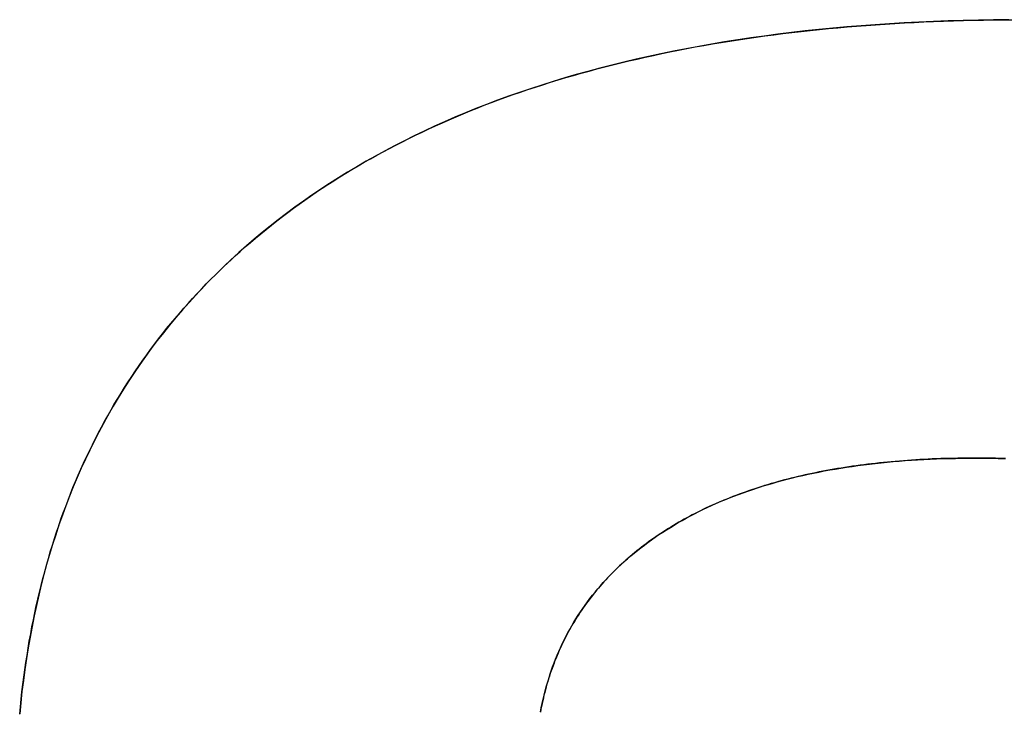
# Model space of a CAD drawing. Extents: x -4.4 to 4.4, y -6.1 to 5.8.
# Tile 151 of 157: x 1.7351 to 1.8293, y 3.1304 to 3.1965. Entities that reach past the tile are written whole.
import ezdxf

# ---------------------------------------------------------------- set-up
doc = ezdxf.new("R2010")
doc.units = 0
doc.layers.get('0').update_dxf_attribs({"linetype": 'CONTINUOUS'})

# ---------------------------------------------------------------- blocks, each defined once
blk = doc.blocks.new('*U1')
blk.add_line((1.826538, 3.154522, 5.305), (1.826538, 3.154522, 5.304))
blk.add_line((1.826538, 3.154522, 5.305), (1.826538, 3.154522, 5.304))
for points in [[(1.73511, 3.13002, 5.305), (1.73518, 3.13074, 5.305), (1.73525, 3.13145, 5.305), (1.73533, 3.13216, 5.305), (1.73542, 3.13287, 5.305), (1.73551, 3.13357, 5.305), (1.7356, 3.13427, 5.305), (1.7357, 3.13496, 5.305), (1.73581, 3.13565, 5.305), (1.73592, 3.13634, 5.305), (1.73603, 3.13702, 5.305), (1.73616, 3.1377, 5.305), (1.73628, 3.13838, 5.305), (1.73642, 3.13905, 5.305), (1.73655, 3.13972, 5.305), (1.7367, 3.14038, 5.305), (1.73685, 3.14104, 5.305), (1.737, 3.1417, 5.305), (1.73716, 3.14235, 5.305), (1.73733, 3.143, 5.305), (1.7375, 3.14365, 5.305), (1.73768, 3.14429, 5.305), (1.73786, 3.14493, 5.305), (1.73804, 3.14556, 5.305), (1.73824, 3.14619, 5.305), (1.73843, 3.14682, 5.305), (1.73864, 3.14744, 5.305), (1.73885, 3.14806, 5.305), (1.73906, 3.14868, 5.305), (1.73928, 3.14929, 5.305), (1.73951, 3.1499, 5.305), (1.73974, 3.1505, 5.305), (1.73997, 3.15111, 5.305), (1.74021, 3.1517, 5.305), (1.74046, 3.1523, 5.305), (1.74071, 3.15289, 5.305), (1.74097, 3.15347, 5.305), (1.74123, 3.15405, 5.305), (1.7415, 3.15463, 5.305), (1.74178, 3.15521, 5.305), (1.74206, 3.15578, 5.305), (1.74234, 3.15635, 5.305), (1.74263, 3.15691, 5.305), (1.74293, 3.15747, 5.305), (1.74323, 3.15803, 5.305), (1.74353, 3.15858, 5.305), (1.74385, 3.15913, 5.305), (1.74416, 3.15967, 5.305), (1.74449, 3.16021, 5.305), (1.74481, 3.16075, 5.305), (1.74515, 3.16129, 5.305), (1.74549, 3.16182, 5.305), (1.74583, 3.16234, 5.305), (1.74618, 3.16287, 5.305), (1.74654, 3.16338, 5.305), (1.7469, 3.1639, 5.305), (1.74726, 3.16441, 5.305), (1.74763, 3.16492, 5.305), (1.74801, 3.16542, 5.305), (1.74839, 3.16592, 5.305), (1.74878, 3.16642, 5.305), (1.74917, 3.16691, 5.305), (1.74957, 3.1674, 5.305), (1.74998, 3.16789, 5.305), (1.75039, 3.16837, 5.305), (1.7508, 3.16885, 5.305), (1.75122, 3.16932, 5.305), (1.75165, 3.16979, 5.305), (1.75208, 3.17026, 5.305), (1.75252, 3.17072, 5.305), (1.75296, 3.17118, 5.305), (1.75341, 3.17164, 5.305), (1.75386, 3.17209, 5.305), (1.75432, 3.17254, 5.305), (1.75478, 3.17298, 5.305), (1.75525, 3.17342, 5.305), (1.75572, 3.17386, 5.305), (1.7562, 3.17429, 5.305), (1.75669, 3.17472, 5.305), (1.75718, 3.17515, 5.305), (1.75768, 3.17557, 5.305), (1.75818, 3.17599, 5.305), (1.75869, 3.1764, 5.305), (1.7592, 3.17681, 5.305), (1.75972, 3.17722, 5.305), (1.76024, 3.17762, 5.305), (1.76077, 3.17802, 5.305), (1.7613, 3.17842, 5.305), (1.76184, 3.17881, 5.305), (1.76238, 3.17919, 5.305), (1.76293, 3.17957, 5.305), (1.76348, 3.17995, 5.305), (1.76404, 3.18033, 5.305), (1.7646, 3.18069, 5.305), (1.76517, 3.18106, 5.305), (1.76574, 3.18142, 5.305), (1.76631, 3.18177, 5.305), (1.7669, 3.18213, 5.305), (1.76748, 3.18247, 5.305), (1.76807, 3.18282, 5.305), (1.76867, 3.18316, 5.305), (1.76927, 3.18349, 5.305), (1.76988, 3.18382, 5.305), (1.77049, 3.18415, 5.305), (1.7711, 3.18447, 5.305), (1.77172, 3.18479, 5.305), (1.77235, 3.1851, 5.305), (1.77298, 3.18541, 5.305), (1.77362, 3.18571, 5.305), (1.77426, 3.18601, 5.305), (1.7749, 3.18631, 5.305), (1.77555, 3.1866, 5.305), (1.77621, 3.18689, 5.305), (1.77687, 3.18717, 5.305), (1.77753, 3.18745, 5.305), (1.7782, 3.18773, 5.305), (1.77887, 3.188, 5.305), (1.77955, 3.18827, 5.305), (1.78024, 3.18853, 5.305), (1.78093, 3.18879, 5.305), (1.78162, 3.18904, 5.305), (1.78232, 3.18929, 5.305), (1.78302, 3.18953, 5.305), (1.78373, 3.18978, 5.305), (1.78445, 3.19001, 5.305), (1.78516, 3.19024, 5.305), (1.78589, 3.19047, 5.305), (1.78662, 3.1907, 5.305), (1.78735, 3.19092, 5.305), (1.78809, 3.19113, 5.305), (1.78883, 3.19134, 5.305), (1.78958, 3.19155, 5.305), (1.79033, 3.19175, 5.305), (1.79109, 3.19195, 5.305), (1.79185, 3.19214, 5.305), (1.79262, 3.19233, 5.305), (1.79339, 3.19252, 5.305), (1.79417, 3.1927, 5.305), (1.79495, 3.19288, 5.305), (1.79574, 3.19305, 5.305), (1.79653, 3.19322, 5.305), (1.79732, 3.19338, 5.305), (1.79813, 3.19354, 5.305), (1.79893, 3.1937, 5.305), (1.79974, 3.19385, 5.305), (1.80056, 3.194, 5.305), (1.80138, 3.19414, 5.305), (1.80221, 3.19428, 5.305), (1.80304, 3.19441, 5.305), (1.80387, 3.19454, 5.305), (1.80471, 3.19467, 5.305), (1.80556, 3.19479, 5.305), (1.80641, 3.19491, 5.305), (1.80727, 3.19502, 5.305), (1.80813, 3.19513, 5.305), (1.80899, 3.19523, 5.305), (1.80986, 3.19533, 5.305), (1.81074, 3.19543, 5.305), (1.81162, 3.19552, 5.305), (1.8125, 3.19561, 5.305), (1.81339, 3.19569, 5.305), (1.81428, 3.19577, 5.305), (1.81518, 3.19584, 5.305), (1.81609, 3.19591, 5.305), (1.817, 3.19598, 5.305), (1.81791, 3.19604, 5.305), (1.81883, 3.1961, 5.305), (1.81975, 3.19615, 5.305), (1.82068, 3.1962, 5.305), (1.82162, 3.19625, 5.305), (1.82255, 3.19629, 5.305), (1.8235, 3.19632, 5.305), (1.82445, 3.19636, 5.305), (1.8254, 3.19638, 5.305), (1.82636, 3.19641, 5.305), (1.82732, 3.19643, 5.305), (1.82829, 3.19644, 5.305), (1.82926, 3.19645, 5.305), (1.83024, 3.19646, 5.305)], [(1.73511, 3.13002, 5.305), (1.73518, 3.13074, 5.305), (1.73525, 3.13145, 5.305), (1.73533, 3.13216, 5.305), (1.73542, 3.13287, 5.305), (1.73551, 3.13357, 5.305), (1.7356, 3.13427, 5.305), (1.7357, 3.13496, 5.305), (1.73581, 3.13565, 5.305), (1.73592, 3.13634, 5.305), (1.73603, 3.13702, 5.305), (1.73616, 3.1377, 5.305), (1.73628, 3.13838, 5.305), (1.73642, 3.13905, 5.305), (1.73655, 3.13972, 5.305), (1.7367, 3.14038, 5.305), (1.73685, 3.14104, 5.305), (1.737, 3.1417, 5.305), (1.73716, 3.14235, 5.305), (1.73733, 3.143, 5.305), (1.7375, 3.14365, 5.305), (1.73768, 3.14429, 5.305), (1.73786, 3.14493, 5.305), (1.73804, 3.14556, 5.305), (1.73824, 3.14619, 5.305), (1.73843, 3.14682, 5.305), (1.73864, 3.14744, 5.305), (1.73885, 3.14806, 5.305), (1.73906, 3.14868, 5.305), (1.73928, 3.14929, 5.305), (1.73951, 3.1499, 5.305), (1.73974, 3.1505, 5.305), (1.73997, 3.15111, 5.305), (1.74021, 3.1517, 5.305), (1.74046, 3.1523, 5.305), (1.74071, 3.15289, 5.305), (1.74097, 3.15347, 5.305), (1.74123, 3.15405, 5.305), (1.7415, 3.15463, 5.305), (1.74178, 3.15521, 5.305), (1.74206, 3.15578, 5.305), (1.74234, 3.15635, 5.305), (1.74263, 3.15691, 5.305), (1.74293, 3.15747, 5.305), (1.74323, 3.15803, 5.305), (1.74353, 3.15858, 5.305), (1.74385, 3.15913, 5.305), (1.74416, 3.15967, 5.305), (1.74449, 3.16021, 5.305), (1.74481, 3.16075, 5.305), (1.74515, 3.16129, 5.305), (1.74549, 3.16182, 5.305), (1.74583, 3.16234, 5.305), (1.74618, 3.16287, 5.305), (1.74654, 3.16338, 5.305), (1.7469, 3.1639, 5.305), (1.74726, 3.16441, 5.305), (1.74763, 3.16492, 5.305), (1.74801, 3.16542, 5.305), (1.74839, 3.16592, 5.305), (1.74878, 3.16642, 5.305), (1.74917, 3.16691, 5.305), (1.74957, 3.1674, 5.305), (1.74998, 3.16789, 5.305), (1.75039, 3.16837, 5.305), (1.7508, 3.16885, 5.305), (1.75122, 3.16932, 5.305), (1.75165, 3.16979, 5.305), (1.75208, 3.17026, 5.305), (1.75252, 3.17072, 5.305), (1.75296, 3.17118, 5.305), (1.75341, 3.17164, 5.305), (1.75386, 3.17209, 5.305), (1.75432, 3.17254, 5.305), (1.75478, 3.17298, 5.305), (1.75525, 3.17342, 5.305), (1.75572, 3.17386, 5.305), (1.7562, 3.17429, 5.305), (1.75669, 3.17472, 5.305), (1.75718, 3.17515, 5.305), (1.75768, 3.17557, 5.305), (1.75818, 3.17599, 5.305), (1.75869, 3.1764, 5.305), (1.7592, 3.17681, 5.305), (1.75972, 3.17722, 5.305), (1.76024, 3.17762, 5.305), (1.76077, 3.17802, 5.305), (1.7613, 3.17842, 5.305), (1.76184, 3.17881, 5.305), (1.76238, 3.17919, 5.305), (1.76293, 3.17957, 5.305), (1.76348, 3.17995, 5.305), (1.76404, 3.18033, 5.305), (1.7646, 3.18069, 5.305), (1.76517, 3.18106, 5.305), (1.76574, 3.18142, 5.305), (1.76631, 3.18177, 5.305), (1.7669, 3.18213, 5.305), (1.76748, 3.18247, 5.305), (1.76807, 3.18282, 5.305), (1.76867, 3.18316, 5.305), (1.76927, 3.18349, 5.305), (1.76988, 3.18382, 5.305), (1.77049, 3.18415, 5.305), (1.7711, 3.18447, 5.305), (1.77172, 3.18479, 5.305), (1.77235, 3.1851, 5.305), (1.77298, 3.18541, 5.305), (1.77362, 3.18571, 5.305), (1.77426, 3.18601, 5.305), (1.7749, 3.18631, 5.305), (1.77555, 3.1866, 5.305), (1.77621, 3.18689, 5.305), (1.77687, 3.18717, 5.305), (1.77753, 3.18745, 5.305), (1.7782, 3.18773, 5.305), (1.77887, 3.188, 5.305), (1.77955, 3.18827, 5.305), (1.78024, 3.18853, 5.305), (1.78093, 3.18879, 5.305), (1.78162, 3.18904, 5.305), (1.78232, 3.18929, 5.305), (1.78302, 3.18953, 5.305), (1.78373, 3.18978, 5.305), (1.78445, 3.19001, 5.305), (1.78516, 3.19024, 5.305), (1.78589, 3.19047, 5.305), (1.78662, 3.1907, 5.305), (1.78735, 3.19092, 5.305), (1.78809, 3.19113, 5.305), (1.78883, 3.19134, 5.305), (1.78958, 3.19155, 5.305), (1.79033, 3.19175, 5.305), (1.79109, 3.19195, 5.305), (1.79185, 3.19214, 5.305), (1.79262, 3.19233, 5.305), (1.79339, 3.19252, 5.305), (1.79417, 3.1927, 5.305), (1.79495, 3.19288, 5.305), (1.79574, 3.19305, 5.305), (1.79653, 3.19322, 5.305), (1.79732, 3.19338, 5.305), (1.79813, 3.19354, 5.305), (1.79893, 3.1937, 5.305), (1.79974, 3.19385, 5.305), (1.80056, 3.194, 5.305), (1.80138, 3.19414, 5.305), (1.80221, 3.19428, 5.305), (1.80304, 3.19441, 5.305), (1.80387, 3.19454, 5.305), (1.80471, 3.19467, 5.305), (1.80556, 3.19479, 5.305), (1.80641, 3.19491, 5.305), (1.80727, 3.19502, 5.305), (1.80813, 3.19513, 5.305), (1.80899, 3.19523, 5.305), (1.80986, 3.19533, 5.305), (1.81074, 3.19543, 5.305), (1.81162, 3.19552, 5.305), (1.8125, 3.19561, 5.305), (1.81339, 3.19569, 5.305), (1.81428, 3.19577, 5.305), (1.81518, 3.19584, 5.305), (1.81609, 3.19591, 5.305), (1.817, 3.19598, 5.305), (1.81791, 3.19604, 5.305), (1.81883, 3.1961, 5.305), (1.81975, 3.19615, 5.305), (1.82068, 3.1962, 5.305), (1.82162, 3.19625, 5.305), (1.82255, 3.19629, 5.305), (1.8235, 3.19632, 5.305), (1.82445, 3.19636, 5.305), (1.8254, 3.19638, 5.305), (1.82636, 3.19641, 5.305), (1.82732, 3.19643, 5.305), (1.82829, 3.19644, 5.305), (1.82926, 3.19645, 5.305), (1.83024, 3.19646, 5.305)], [(1.82974, 3.19646, 5.304), (1.82828, 3.19644, 5.304), (1.82683, 3.19642, 5.304), (1.82538, 3.19638, 5.304), (1.82395, 3.19634, 5.304), (1.82253, 3.19629, 5.304), (1.82112, 3.19622, 5.304), (1.81972, 3.19615, 5.304), (1.81834, 3.19607, 5.304), (1.81696, 3.19598, 5.304), (1.8156, 3.19588, 5.304), (1.81424, 3.19577, 5.304), (1.8129, 3.19565, 5.304), (1.81157, 3.19552, 5.304), (1.81025, 3.19538, 5.304), (1.80894, 3.19523, 5.304), (1.80764, 3.19507, 5.304), (1.80635, 3.1949, 5.304), (1.80507, 3.19472, 5.304), (1.80381, 3.19453, 5.304), (1.80255, 3.19433, 5.304), (1.80131, 3.19413, 5.304), (1.80008, 3.19391, 5.304), (1.79886, 3.19368, 5.304), (1.79765, 3.19345, 5.304), (1.79645, 3.1932, 5.304), (1.79526, 3.19295, 5.304), (1.79408, 3.19268, 5.304), (1.79291, 3.19241, 5.304), (1.79176, 3.19212, 5.304), (1.79062, 3.19183, 5.304), (1.78948, 3.19152, 5.304), (1.78836, 3.19121, 5.304), (1.78725, 3.19089, 5.304), (1.78615, 3.19055, 5.304), (1.78506, 3.19021, 5.304), (1.78398, 3.18986, 5.304), (1.78292, 3.1895, 5.304), (1.78186, 3.18913, 5.304), (1.78082, 3.18875, 5.304), (1.77978, 3.18836, 5.304), (1.77876, 3.18796, 5.304), (1.77775, 3.18755, 5.304), (1.77675, 3.18713, 5.304), (1.77576, 3.1867, 5.304), (1.77478, 3.18626, 5.304), (1.77382, 3.18581, 5.304), (1.77286, 3.18535, 5.304), (1.77192, 3.18488, 5.304), (1.77098, 3.18441, 5.304), (1.77006, 3.18392, 5.304), (1.76915, 3.18342, 5.304), (1.76825, 3.18292, 5.304), (1.76736, 3.1824, 5.304), (1.76648, 3.18187, 5.304), (1.76561, 3.18134, 5.304), (1.76475, 3.18079, 5.304), (1.76391, 3.18024, 5.304), (1.76307, 3.17968, 5.304), (1.76225, 3.1791, 5.304), (1.76144, 3.17852, 5.304), (1.76064, 3.17793, 5.304), (1.75985, 3.17732, 5.304), (1.75907, 3.17671, 5.304), (1.7583, 3.17609, 5.304), (1.75755, 3.17546, 5.304), (1.75681, 3.17482, 5.304), (1.75608, 3.17418, 5.304), (1.75536, 3.17352, 5.304), (1.75465, 3.17286, 5.304), (1.75396, 3.17219, 5.304), (1.75328, 3.17151, 5.304), (1.75261, 3.17082, 5.304), (1.75195, 3.17012, 5.304), (1.75131, 3.16942, 5.304), (1.75068, 3.16871, 5.304), (1.75006, 3.16798, 5.304), (1.74945, 3.16725, 5.304), (1.74886, 3.16651, 5.304), (1.74827, 3.16577, 5.304), (1.7477, 3.16501, 5.304), (1.74714, 3.16425, 5.304), (1.7466, 3.16347, 5.304), (1.74606, 3.16269, 5.304), (1.74554, 3.1619, 5.304), (1.74503, 3.16111, 5.304), (1.74454, 3.1603, 5.304), (1.74405, 3.15949, 5.304), (1.74358, 3.15866, 5.304), (1.74312, 3.15783, 5.304), (1.74267, 3.15699, 5.304), (1.74224, 3.15614, 5.304), (1.74181, 3.15529, 5.304), (1.7414, 3.15442, 5.304), (1.741, 3.15355, 5.304), (1.74062, 3.15266, 5.304), (1.74024, 3.15177, 5.304), (1.73988, 3.15087, 5.304), (1.73953, 3.14997, 5.304), (1.73919, 3.14905, 5.304), (1.73887, 3.14813, 5.304), (1.73856, 3.14719, 5.304), (1.73825, 3.14625, 5.304), (1.73797, 3.1453, 5.304), (1.73769, 3.14435, 5.304), (1.73743, 3.14338, 5.304), (1.73718, 3.1424, 5.304), (1.73694, 3.14142, 5.304), (1.73671, 3.14043, 5.304), (1.73649, 3.13943, 5.304), (1.73629, 3.13842, 5.304), (1.7361, 3.1374, 5.304), (1.73592, 3.13638, 5.304), (1.73576, 3.13534, 5.304), (1.7356, 3.1343, 5.304), (1.73546, 3.13325, 5.304), (1.73533, 3.13219, 5.304), (1.73522, 3.13112, 5.304), (1.73511, 3.13005, 5.304)], [(1.82974, 3.19646, 5.304), (1.82828, 3.19644, 5.304), (1.82683, 3.19642, 5.304), (1.82538, 3.19638, 5.304), (1.82395, 3.19634, 5.304), (1.82253, 3.19629, 5.304), (1.82112, 3.19622, 5.304), (1.81972, 3.19615, 5.304), (1.81834, 3.19607, 5.304), (1.81696, 3.19598, 5.304), (1.8156, 3.19588, 5.304), (1.81424, 3.19577, 5.304), (1.8129, 3.19565, 5.304), (1.81157, 3.19552, 5.304), (1.81025, 3.19538, 5.304), (1.80894, 3.19523, 5.304), (1.80764, 3.19507, 5.304), (1.80635, 3.1949, 5.304), (1.80507, 3.19472, 5.304), (1.80381, 3.19453, 5.304), (1.80255, 3.19433, 5.304), (1.80131, 3.19413, 5.304), (1.80008, 3.19391, 5.304), (1.79886, 3.19368, 5.304), (1.79765, 3.19345, 5.304), (1.79645, 3.1932, 5.304), (1.79526, 3.19295, 5.304), (1.79408, 3.19268, 5.304), (1.79291, 3.19241, 5.304), (1.79176, 3.19212, 5.304), (1.79062, 3.19183, 5.304), (1.78948, 3.19152, 5.304), (1.78836, 3.19121, 5.304), (1.78725, 3.19089, 5.304), (1.78615, 3.19055, 5.304), (1.78506, 3.19021, 5.304), (1.78398, 3.18986, 5.304), (1.78292, 3.1895, 5.304), (1.78186, 3.18913, 5.304), (1.78082, 3.18875, 5.304), (1.77978, 3.18836, 5.304), (1.77876, 3.18796, 5.304), (1.77775, 3.18755, 5.304), (1.77675, 3.18713, 5.304), (1.77576, 3.1867, 5.304), (1.77478, 3.18626, 5.304), (1.77382, 3.18581, 5.304), (1.77286, 3.18535, 5.304), (1.77192, 3.18488, 5.304), (1.77098, 3.18441, 5.304), (1.77006, 3.18392, 5.304), (1.76915, 3.18342, 5.304), (1.76825, 3.18292, 5.304), (1.76736, 3.1824, 5.304), (1.76648, 3.18187, 5.304), (1.76561, 3.18134, 5.304), (1.76475, 3.18079, 5.304), (1.76391, 3.18024, 5.304), (1.76307, 3.17968, 5.304), (1.76225, 3.1791, 5.304), (1.76144, 3.17852, 5.304), (1.76064, 3.17793, 5.304), (1.75985, 3.17732, 5.304), (1.75907, 3.17671, 5.304), (1.7583, 3.17609, 5.304), (1.75755, 3.17546, 5.304), (1.75681, 3.17482, 5.304), (1.75608, 3.17418, 5.304), (1.75536, 3.17352, 5.304), (1.75465, 3.17286, 5.304), (1.75396, 3.17219, 5.304), (1.75328, 3.17151, 5.304), (1.75261, 3.17082, 5.304), (1.75195, 3.17012, 5.304), (1.75131, 3.16942, 5.304), (1.75068, 3.16871, 5.304), (1.75006, 3.16798, 5.304), (1.74945, 3.16725, 5.304), (1.74886, 3.16651, 5.304), (1.74827, 3.16577, 5.304), (1.7477, 3.16501, 5.304), (1.74714, 3.16425, 5.304), (1.7466, 3.16347, 5.304), (1.74606, 3.16269, 5.304), (1.74554, 3.1619, 5.304), (1.74503, 3.16111, 5.304), (1.74454, 3.1603, 5.304), (1.74405, 3.15949, 5.304), (1.74358, 3.15866, 5.304), (1.74312, 3.15783, 5.304), (1.74267, 3.15699, 5.304), (1.74224, 3.15614, 5.304), (1.74181, 3.15529, 5.304), (1.7414, 3.15442, 5.304), (1.741, 3.15355, 5.304), (1.74062, 3.15266, 5.304), (1.74024, 3.15177, 5.304), (1.73988, 3.15087, 5.304), (1.73953, 3.14997, 5.304), (1.73919, 3.14905, 5.304), (1.73887, 3.14813, 5.304), (1.73856, 3.14719, 5.304), (1.73825, 3.14625, 5.304), (1.73797, 3.1453, 5.304), (1.73769, 3.14435, 5.304), (1.73743, 3.14338, 5.304), (1.73718, 3.1424, 5.304), (1.73694, 3.14142, 5.304), (1.73671, 3.14043, 5.304), (1.73649, 3.13943, 5.304), (1.73629, 3.13842, 5.304), (1.7361, 3.1374, 5.304), (1.73592, 3.13638, 5.304), (1.73576, 3.13534, 5.304), (1.7356, 3.1343, 5.304), (1.73546, 3.13325, 5.304), (1.73533, 3.13219, 5.304), (1.73522, 3.13112, 5.304), (1.73511, 3.13005, 5.304)], [(1.82654, 3.15452, 5.305), (1.82612, 3.15452, 5.305), (1.8257, 3.15452, 5.305), (1.82528, 3.15451, 5.305), (1.82487, 3.15451, 5.305), (1.82445, 3.1545, 5.305), (1.82404, 3.15449, 5.305), (1.82363, 3.15448, 5.305), (1.82323, 3.15447, 5.305), (1.82282, 3.15445, 5.305), (1.82242, 3.15444, 5.305), (1.82202, 3.15442, 5.305), (1.82162, 3.1544, 5.305), (1.82122, 3.15438, 5.305), (1.82083, 3.15435, 5.305), (1.82043, 3.15433, 5.305), (1.82004, 3.1543, 5.305), (1.81965, 3.15427, 5.305), (1.81927, 3.15424, 5.305), (1.81888, 3.15421, 5.305), (1.8185, 3.15417, 5.305), (1.81812, 3.15414, 5.305), (1.81774, 3.1541, 5.305), (1.81736, 3.15406, 5.305), (1.81699, 3.15402, 5.305), (1.81661, 3.15398, 5.305), (1.81624, 3.15393, 5.305), (1.81587, 3.15389, 5.305), (1.81551, 3.15384, 5.305), (1.81514, 3.15379, 5.305), (1.81478, 3.15374, 5.305), (1.81442, 3.15369, 5.305), (1.81406, 3.15363, 5.305), (1.8137, 3.15357, 5.305), (1.81335, 3.15352, 5.305), (1.81299, 3.15346, 5.305), (1.81264, 3.15339, 5.305), (1.8123, 3.15333, 5.305), (1.81195, 3.15327, 5.305), (1.8116, 3.1532, 5.305), (1.81126, 3.15313, 5.305), (1.81092, 3.15306, 5.305), (1.81058, 3.15299, 5.305), (1.81025, 3.15291, 5.305), (1.80991, 3.15284, 5.305), (1.80958, 3.15276, 5.305), (1.80925, 3.15268, 5.305), (1.80892, 3.1526, 5.305), (1.80859, 3.15252, 5.305), (1.80827, 3.15243, 5.305), (1.80794, 3.15235, 5.305), (1.80762, 3.15226, 5.305), (1.80731, 3.15217, 5.305), (1.80699, 3.15208, 5.305), (1.80667, 3.15198, 5.305), (1.80636, 3.15189, 5.305), (1.80605, 3.15179, 5.305), (1.80574, 3.15169, 5.305), (1.80544, 3.15159, 5.305), (1.80513, 3.15149, 5.305), (1.80483, 3.15139, 5.305), (1.80453, 3.15128, 5.305), (1.80423, 3.15118, 5.305), (1.80393, 3.15107, 5.305), (1.80364, 3.15096, 5.305), (1.80335, 3.15084, 5.305), (1.80306, 3.15073, 5.305), (1.80277, 3.15061, 5.305), (1.80248, 3.1505, 5.305), (1.8022, 3.15038, 5.305), (1.80191, 3.15026, 5.305), (1.80163, 3.15013, 5.305), (1.80135, 3.15001, 5.305), (1.80108, 3.14988, 5.305), (1.8008, 3.14976, 5.305), (1.80053, 3.14963, 5.305), (1.80026, 3.14949, 5.305), (1.79999, 3.14936, 5.305), (1.79973, 3.14923, 5.305), (1.79946, 3.14909, 5.305), (1.7992, 3.14895, 5.305), (1.79894, 3.14881, 5.305), (1.79868, 3.14867, 5.305), (1.79842, 3.14853, 5.305), (1.79817, 3.14838, 5.305), (1.79792, 3.14823, 5.305), (1.79767, 3.14808, 5.305), (1.79742, 3.14793, 5.305), (1.79717, 3.14778, 5.305), (1.79693, 3.14763, 5.305), (1.79669, 3.14747, 5.305), (1.79645, 3.14731, 5.305), (1.79621, 3.14715, 5.305), (1.79597, 3.14699, 5.305), (1.79574, 3.14683, 5.305), (1.7955, 3.14667, 5.305), (1.79527, 3.1465, 5.305), (1.79505, 3.14633, 5.305), (1.79482, 3.14616, 5.305), (1.7946, 3.14599, 5.305), (1.79438, 3.14582, 5.305), (1.79416, 3.14565, 5.305), (1.79394, 3.14547, 5.305), (1.79373, 3.1453, 5.305), (1.79352, 3.14512, 5.305), (1.79331, 3.14494, 5.305), (1.7931, 3.14476, 5.305), (1.7929, 3.14458, 5.305), (1.7927, 3.14439, 5.305), (1.7925, 3.14421, 5.305), (1.7923, 3.14402, 5.305), (1.79211, 3.14383, 5.305), (1.79192, 3.14364, 5.305), (1.79173, 3.14345, 5.305), (1.79154, 3.14326, 5.305), (1.79136, 3.14307, 5.305), (1.79118, 3.14287, 5.305), (1.791, 3.14268, 5.305), (1.79082, 3.14248, 5.305), (1.79064, 3.14228, 5.305), (1.79047, 3.14208, 5.305), (1.7903, 3.14188, 5.305), (1.79013, 3.14167, 5.305), (1.78997, 3.14147, 5.305), (1.78981, 3.14126, 5.305), (1.78965, 3.14106, 5.305), (1.78949, 3.14085, 5.305), (1.78933, 3.14064, 5.305), (1.78918, 3.14042, 5.305), (1.78903, 3.14021, 5.305), (1.78888, 3.14, 5.305), (1.78874, 3.13978, 5.305), (1.78859, 3.13956, 5.305), (1.78845, 3.13934, 5.305), (1.78831, 3.13912, 5.305), (1.78818, 3.1389, 5.305), (1.78804, 3.13868, 5.305), (1.78791, 3.13845, 5.305), (1.78778, 3.13823, 5.305), (1.78766, 3.138, 5.305), (1.78753, 3.13777, 5.305), (1.78741, 3.13754, 5.305), (1.78729, 3.13731, 5.305), (1.78717, 3.13707, 5.305), (1.78706, 3.13684, 5.305), (1.78695, 3.1366, 5.305), (1.78684, 3.13636, 5.305), (1.78673, 3.13612, 5.305), (1.78662, 3.13588, 5.305), (1.78652, 3.13564, 5.305), (1.78642, 3.1354, 5.305), (1.78632, 3.13515, 5.305), (1.78623, 3.13491, 5.305), (1.78614, 3.13466, 5.305), (1.78605, 3.13441, 5.305), (1.78596, 3.13416, 5.305), (1.78587, 3.13391, 5.305), (1.78579, 3.13365, 5.305), (1.78571, 3.1334, 5.305), (1.78563, 3.13314, 5.305), (1.78555, 3.13289, 5.305), (1.78548, 3.13263, 5.305), (1.78541, 3.13237, 5.305), (1.78534, 3.1321, 5.305), (1.78527, 3.13184, 5.305), (1.78521, 3.13158, 5.305), (1.78515, 3.13131, 5.305), (1.78509, 3.13104, 5.305), (1.78503, 3.13077, 5.305), (1.78498, 3.1305, 5.305), (1.78493, 3.13023, 5.305)], [(1.82654, 3.15452, 5.305), (1.82612, 3.15452, 5.305), (1.8257, 3.15452, 5.305), (1.82528, 3.15451, 5.305), (1.82487, 3.15451, 5.305), (1.82445, 3.1545, 5.305), (1.82404, 3.15449, 5.305), (1.82363, 3.15448, 5.305), (1.82323, 3.15447, 5.305), (1.82282, 3.15445, 5.305), (1.82242, 3.15444, 5.305), (1.82202, 3.15442, 5.305), (1.82162, 3.1544, 5.305), (1.82122, 3.15438, 5.305), (1.82083, 3.15435, 5.305), (1.82043, 3.15433, 5.305), (1.82004, 3.1543, 5.305), (1.81965, 3.15427, 5.305), (1.81927, 3.15424, 5.305), (1.81888, 3.15421, 5.305), (1.8185, 3.15417, 5.305), (1.81812, 3.15414, 5.305), (1.81774, 3.1541, 5.305), (1.81736, 3.15406, 5.305), (1.81699, 3.15402, 5.305), (1.81661, 3.15398, 5.305), (1.81624, 3.15393, 5.305), (1.81587, 3.15389, 5.305), (1.81551, 3.15384, 5.305), (1.81514, 3.15379, 5.305), (1.81478, 3.15374, 5.305), (1.81442, 3.15369, 5.305), (1.81406, 3.15363, 5.305), (1.8137, 3.15357, 5.305), (1.81335, 3.15352, 5.305), (1.81299, 3.15346, 5.305), (1.81264, 3.15339, 5.305), (1.8123, 3.15333, 5.305), (1.81195, 3.15327, 5.305), (1.8116, 3.1532, 5.305), (1.81126, 3.15313, 5.305), (1.81092, 3.15306, 5.305), (1.81058, 3.15299, 5.305), (1.81025, 3.15291, 5.305), (1.80991, 3.15284, 5.305), (1.80958, 3.15276, 5.305), (1.80925, 3.15268, 5.305), (1.80892, 3.1526, 5.305), (1.80859, 3.15252, 5.305), (1.80827, 3.15243, 5.305), (1.80794, 3.15235, 5.305), (1.80762, 3.15226, 5.305), (1.80731, 3.15217, 5.305), (1.80699, 3.15208, 5.305), (1.80667, 3.15198, 5.305), (1.80636, 3.15189, 5.305), (1.80605, 3.15179, 5.305), (1.80574, 3.15169, 5.305), (1.80544, 3.15159, 5.305), (1.80513, 3.15149, 5.305), (1.80483, 3.15139, 5.305), (1.80453, 3.15128, 5.305), (1.80423, 3.15118, 5.305), (1.80393, 3.15107, 5.305), (1.80364, 3.15096, 5.305), (1.80335, 3.15084, 5.305), (1.80306, 3.15073, 5.305), (1.80277, 3.15061, 5.305), (1.80248, 3.1505, 5.305), (1.8022, 3.15038, 5.305), (1.80191, 3.15026, 5.305), (1.80163, 3.15013, 5.305), (1.80135, 3.15001, 5.305), (1.80108, 3.14988, 5.305), (1.8008, 3.14976, 5.305), (1.80053, 3.14963, 5.305), (1.80026, 3.14949, 5.305), (1.79999, 3.14936, 5.305), (1.79973, 3.14923, 5.305), (1.79946, 3.14909, 5.305), (1.7992, 3.14895, 5.305), (1.79894, 3.14881, 5.305), (1.79868, 3.14867, 5.305), (1.79842, 3.14853, 5.305), (1.79817, 3.14838, 5.305), (1.79792, 3.14823, 5.305), (1.79767, 3.14808, 5.305), (1.79742, 3.14793, 5.305), (1.79717, 3.14778, 5.305), (1.79693, 3.14763, 5.305), (1.79669, 3.14747, 5.305), (1.79645, 3.14731, 5.305), (1.79621, 3.14715, 5.305), (1.79597, 3.14699, 5.305), (1.79574, 3.14683, 5.305), (1.7955, 3.14667, 5.305), (1.79527, 3.1465, 5.305), (1.79505, 3.14633, 5.305), (1.79482, 3.14616, 5.305), (1.7946, 3.14599, 5.305), (1.79438, 3.14582, 5.305), (1.79416, 3.14565, 5.305), (1.79394, 3.14547, 5.305), (1.79373, 3.1453, 5.305), (1.79352, 3.14512, 5.305), (1.79331, 3.14494, 5.305), (1.7931, 3.14476, 5.305), (1.7929, 3.14458, 5.305), (1.7927, 3.14439, 5.305), (1.7925, 3.14421, 5.305), (1.7923, 3.14402, 5.305), (1.79211, 3.14383, 5.305), (1.79192, 3.14364, 5.305), (1.79173, 3.14345, 5.305), (1.79154, 3.14326, 5.305), (1.79136, 3.14307, 5.305), (1.79118, 3.14287, 5.305), (1.791, 3.14268, 5.305), (1.79082, 3.14248, 5.305), (1.79064, 3.14228, 5.305), (1.79047, 3.14208, 5.305), (1.7903, 3.14188, 5.305), (1.79013, 3.14167, 5.305), (1.78997, 3.14147, 5.305), (1.78981, 3.14126, 5.305), (1.78965, 3.14106, 5.305), (1.78949, 3.14085, 5.305), (1.78933, 3.14064, 5.305), (1.78918, 3.14042, 5.305), (1.78903, 3.14021, 5.305), (1.78888, 3.14, 5.305), (1.78874, 3.13978, 5.305), (1.78859, 3.13956, 5.305), (1.78845, 3.13934, 5.305), (1.78831, 3.13912, 5.305), (1.78818, 3.1389, 5.305), (1.78804, 3.13868, 5.305), (1.78791, 3.13845, 5.305), (1.78778, 3.13823, 5.305), (1.78766, 3.138, 5.305), (1.78753, 3.13777, 5.305), (1.78741, 3.13754, 5.305), (1.78729, 3.13731, 5.305), (1.78717, 3.13707, 5.305), (1.78706, 3.13684, 5.305), (1.78695, 3.1366, 5.305), (1.78684, 3.13636, 5.305), (1.78673, 3.13612, 5.305), (1.78662, 3.13588, 5.305), (1.78652, 3.13564, 5.305), (1.78642, 3.1354, 5.305), (1.78632, 3.13515, 5.305), (1.78623, 3.13491, 5.305), (1.78614, 3.13466, 5.305), (1.78605, 3.13441, 5.305), (1.78596, 3.13416, 5.305), (1.78587, 3.13391, 5.305), (1.78579, 3.13365, 5.305), (1.78571, 3.1334, 5.305), (1.78563, 3.13314, 5.305), (1.78555, 3.13289, 5.305), (1.78548, 3.13263, 5.305), (1.78541, 3.13237, 5.305), (1.78534, 3.1321, 5.305), (1.78527, 3.13184, 5.305), (1.78521, 3.13158, 5.305), (1.78515, 3.13131, 5.305), (1.78509, 3.13104, 5.305), (1.78503, 3.13077, 5.305), (1.78498, 3.1305, 5.305), (1.78493, 3.13023, 5.305)], [(1.78493, 3.13025, 5.304), (1.78501, 3.13065, 5.304), (1.78509, 3.13106, 5.304), (1.78518, 3.13146, 5.304), (1.78528, 3.13186, 5.304), (1.78538, 3.13226, 5.304), (1.78549, 3.13265, 5.304), (1.7856, 3.13304, 5.304), (1.78572, 3.13342, 5.304), (1.78584, 3.1338, 5.304), (1.78597, 3.13418, 5.304), (1.7861, 3.13456, 5.304), (1.78624, 3.13493, 5.304), (1.78638, 3.1353, 5.304), (1.78653, 3.13567, 5.304), (1.78669, 3.13603, 5.304), (1.78685, 3.13639, 5.304), (1.78702, 3.13675, 5.304), (1.78719, 3.1371, 5.304), (1.78736, 3.13745, 5.304), (1.78755, 3.1378, 5.304), (1.78774, 3.13814, 5.304), (1.78793, 3.13848, 5.304), (1.78813, 3.13882, 5.304), (1.78833, 3.13916, 5.304), (1.78854, 3.13949, 5.304), (1.78876, 3.13981, 5.304), (1.78898, 3.14014, 5.304), (1.78921, 3.14046, 5.304), (1.78944, 3.14078, 5.304), (1.78967, 3.14109, 5.304), (1.78992, 3.1414, 5.304), (1.79016, 3.14171, 5.304), (1.79042, 3.14202, 5.304), (1.79068, 3.14232, 5.304), (1.79094, 3.14262, 5.304), (1.79121, 3.14291, 5.304), (1.79149, 3.1432, 5.304), (1.79177, 3.14349, 5.304), (1.79205, 3.14378, 5.304), (1.79235, 3.14406, 5.304), (1.79264, 3.14434, 5.304), (1.79295, 3.14462, 5.304), (1.79325, 3.14489, 5.304), (1.79357, 3.14516, 5.304), (1.79389, 3.14542, 5.304), (1.79421, 3.14569, 5.304), (1.79454, 3.14595, 5.304), (1.79488, 3.1462, 5.304), (1.79522, 3.14646, 5.304), (1.79556, 3.14671, 5.304), (1.79591, 3.14695, 5.304), (1.79627, 3.1472, 5.304), (1.79663, 3.14743, 5.304), (1.79699, 3.14767, 5.304), (1.79736, 3.1479, 5.304), (1.79774, 3.14812, 5.304), (1.79811, 3.14835, 5.304), (1.7985, 3.14857, 5.304), (1.79888, 3.14878, 5.304), (1.79928, 3.14899, 5.304), (1.79967, 3.1492, 5.304), (1.80007, 3.1494, 5.304), (1.80048, 3.1496, 5.304), (1.80089, 3.14979, 5.304), (1.8013, 3.14999, 5.304), (1.80172, 3.15017, 5.304), (1.80214, 3.15036, 5.304), (1.80257, 3.15054, 5.304), (1.80301, 3.15071, 5.304), (1.80344, 3.15088, 5.304), (1.80388, 3.15105, 5.304), (1.80433, 3.15121, 5.304), (1.80478, 3.15137, 5.304), (1.80524, 3.15153, 5.304), (1.8057, 3.15168, 5.304), (1.80616, 3.15183, 5.304), (1.80663, 3.15197, 5.304), (1.8071, 3.15211, 5.304), (1.80758, 3.15225, 5.304), (1.80806, 3.15238, 5.304), (1.80855, 3.15251, 5.304), (1.80904, 3.15263, 5.304), (1.80954, 3.15275, 5.304), (1.81004, 3.15287, 5.304), (1.81054, 3.15298, 5.304), (1.81105, 3.15309, 5.304), (1.81157, 3.15319, 5.304), (1.81209, 3.15329, 5.304), (1.81261, 3.15339, 5.304), (1.81314, 3.15348, 5.304), (1.81367, 3.15357, 5.304), (1.81421, 3.15365, 5.304), (1.81475, 3.15373, 5.304), (1.8153, 3.15381, 5.304), (1.81585, 3.15388, 5.304), (1.8164, 3.15395, 5.304), (1.81696, 3.15402, 5.304), (1.81753, 3.15408, 5.304), (1.8181, 3.15414, 5.304), (1.81867, 3.15419, 5.304), (1.81925, 3.15424, 5.304), (1.81983, 3.15428, 5.304), (1.82042, 3.15433, 5.304), (1.82101, 3.15436, 5.304), (1.8216, 3.1544, 5.304), (1.82221, 3.15443, 5.304), (1.82281, 3.15445, 5.304), (1.82342, 3.15447, 5.304), (1.82403, 3.15449, 5.304), (1.82465, 3.1545, 5.304), (1.82528, 3.15451, 5.304), (1.8259, 3.15452, 5.304), (1.82654, 3.15452, 5.304)], [(1.78493, 3.13025, 5.304), (1.78501, 3.13065, 5.304), (1.78509, 3.13106, 5.304), (1.78518, 3.13146, 5.304), (1.78528, 3.13186, 5.304), (1.78538, 3.13226, 5.304), (1.78549, 3.13265, 5.304), (1.7856, 3.13304, 5.304), (1.78572, 3.13342, 5.304), (1.78584, 3.1338, 5.304), (1.78597, 3.13418, 5.304), (1.7861, 3.13456, 5.304), (1.78624, 3.13493, 5.304), (1.78638, 3.1353, 5.304), (1.78653, 3.13567, 5.304), (1.78669, 3.13603, 5.304), (1.78685, 3.13639, 5.304), (1.78702, 3.13675, 5.304), (1.78719, 3.1371, 5.304), (1.78736, 3.13745, 5.304), (1.78755, 3.1378, 5.304), (1.78774, 3.13814, 5.304), (1.78793, 3.13848, 5.304), (1.78813, 3.13882, 5.304), (1.78833, 3.13916, 5.304), (1.78854, 3.13949, 5.304), (1.78876, 3.13981, 5.304), (1.78898, 3.14014, 5.304), (1.78921, 3.14046, 5.304), (1.78944, 3.14078, 5.304), (1.78967, 3.14109, 5.304), (1.78992, 3.1414, 5.304), (1.79016, 3.14171, 5.304), (1.79042, 3.14202, 5.304), (1.79068, 3.14232, 5.304), (1.79094, 3.14262, 5.304), (1.79121, 3.14291, 5.304), (1.79149, 3.1432, 5.304), (1.79177, 3.14349, 5.304), (1.79205, 3.14378, 5.304), (1.79235, 3.14406, 5.304), (1.79264, 3.14434, 5.304), (1.79295, 3.14462, 5.304), (1.79325, 3.14489, 5.304), (1.79357, 3.14516, 5.304), (1.79389, 3.14542, 5.304), (1.79421, 3.14569, 5.304), (1.79454, 3.14595, 5.304), (1.79488, 3.1462, 5.304), (1.79522, 3.14646, 5.304), (1.79556, 3.14671, 5.304), (1.79591, 3.14695, 5.304), (1.79627, 3.1472, 5.304), (1.79663, 3.14743, 5.304), (1.79699, 3.14767, 5.304), (1.79736, 3.1479, 5.304), (1.79774, 3.14812, 5.304), (1.79811, 3.14835, 5.304), (1.7985, 3.14857, 5.304), (1.79888, 3.14878, 5.304), (1.79928, 3.14899, 5.304), (1.79967, 3.1492, 5.304), (1.80007, 3.1494, 5.304), (1.80048, 3.1496, 5.304), (1.80089, 3.14979, 5.304), (1.8013, 3.14999, 5.304), (1.80172, 3.15017, 5.304), (1.80214, 3.15036, 5.304), (1.80257, 3.15054, 5.304), (1.80301, 3.15071, 5.304), (1.80344, 3.15088, 5.304), (1.80388, 3.15105, 5.304), (1.80433, 3.15121, 5.304), (1.80478, 3.15137, 5.304), (1.80524, 3.15153, 5.304), (1.8057, 3.15168, 5.304), (1.80616, 3.15183, 5.304), (1.80663, 3.15197, 5.304), (1.8071, 3.15211, 5.304), (1.80758, 3.15225, 5.304), (1.80806, 3.15238, 5.304), (1.80855, 3.15251, 5.304), (1.80904, 3.15263, 5.304), (1.80954, 3.15275, 5.304), (1.81004, 3.15287, 5.304), (1.81054, 3.15298, 5.304), (1.81105, 3.15309, 5.304), (1.81157, 3.15319, 5.304), (1.81209, 3.15329, 5.304), (1.81261, 3.15339, 5.304), (1.81314, 3.15348, 5.304), (1.81367, 3.15357, 5.304), (1.81421, 3.15365, 5.304), (1.81475, 3.15373, 5.304), (1.8153, 3.15381, 5.304), (1.81585, 3.15388, 5.304), (1.8164, 3.15395, 5.304), (1.81696, 3.15402, 5.304), (1.81753, 3.15408, 5.304), (1.8181, 3.15414, 5.304), (1.81867, 3.15419, 5.304), (1.81925, 3.15424, 5.304), (1.81983, 3.15428, 5.304), (1.82042, 3.15433, 5.304), (1.82101, 3.15436, 5.304), (1.8216, 3.1544, 5.304), (1.82221, 3.15443, 5.304), (1.82281, 3.15445, 5.304), (1.82342, 3.15447, 5.304), (1.82403, 3.15449, 5.304), (1.82465, 3.1545, 5.304), (1.82528, 3.15451, 5.304), (1.8259, 3.15452, 5.304), (1.82654, 3.15452, 5.304)], [(1.82941, 3.15448, 5.305), (1.82894, 3.1545, 5.305), (1.82846, 3.15451, 5.305), (1.82799, 3.15451, 5.305), (1.8275, 3.15452, 5.305), (1.82702, 3.15452, 5.305), (1.82654, 3.15452, 5.305)], [(1.82941, 3.15448, 5.305), (1.82894, 3.1545, 5.305), (1.82846, 3.15451, 5.305), (1.82799, 3.15451, 5.305), (1.8275, 3.15452, 5.305), (1.82702, 3.15452, 5.305), (1.82654, 3.15452, 5.305)], [(1.82654, 3.15452, 5.304), (1.82727, 3.15452, 5.304), (1.82799, 3.15451, 5.304), (1.82871, 3.1545, 5.304), (1.82942, 3.15448, 5.304)], [(1.82654, 3.15452, 5.304), (1.82727, 3.15452, 5.304), (1.82799, 3.15451, 5.304), (1.82871, 3.1545, 5.304), (1.82942, 3.15448, 5.304)]]:
    blk.add_polyline3d(points)

msp = doc.modelspace()

# ---------------------------------------------------------------- block references
msp.add_blockref('*U1', (0, 0))

doc.saveas('drawing.dxf')
